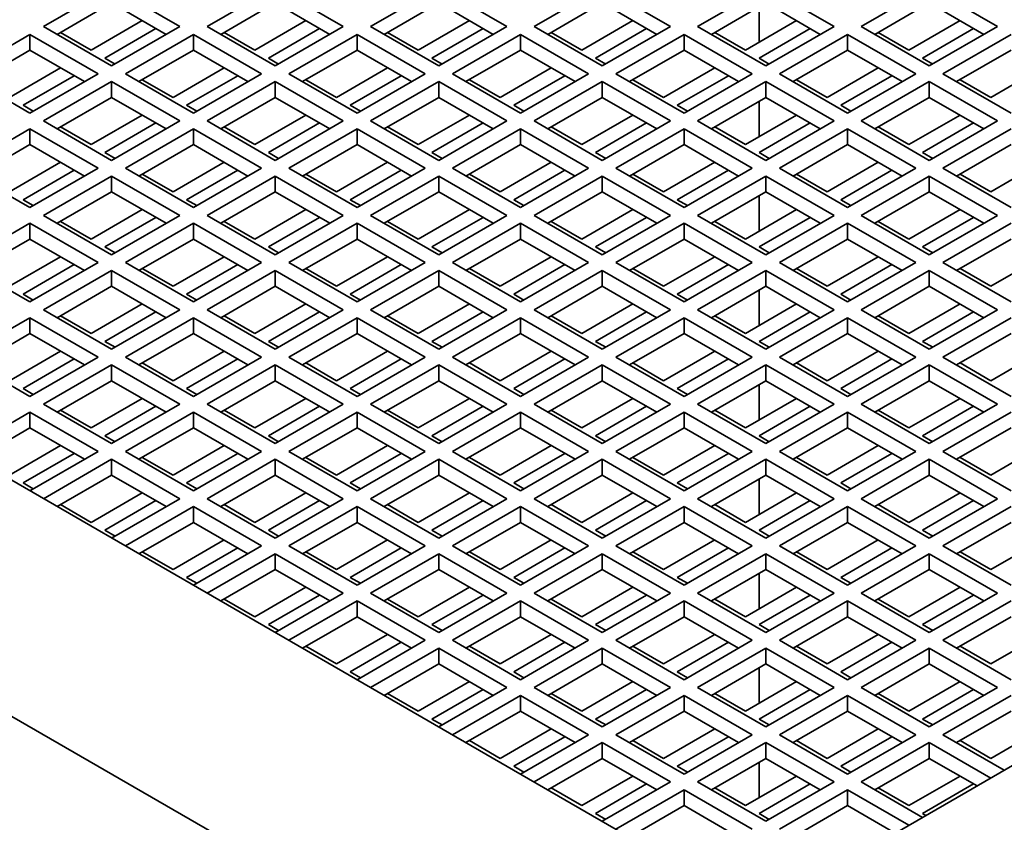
# Model space of a CAD drawing. Header units: millimetres. Extents: x 0 to 5940, y 0 to 4200.
# Tile 39 of 48: x 3062 to 3164, y 3014 to 3097. Entities that reach past the tile are written whole.
import ezdxf

# ---------------------------------------------------------------- set-up
doc = ezdxf.new("R2010")
doc.units = ezdxf.units.MM
doc.header["$LTSCALE"] = 10
doc.layers.add('Spigoli visibili(ISO)', color=7, linetype='Continuous', lineweight=35)

msp = doc.modelspace()

# ---------------------------------------------------------------- linework, layer by layer
at = {"layer": 'Spigoli visibili(ISO)'}
for p, q in [((3138.81, 2980.08), (2877.88, 3130.73)), ((3138.81, 3004.58), (2920.31, 3130.73)), ((3357.3, 3130.73), (3138.81, 3004.58)), ((3064.56, 3096.43), (3071.63, 3100.52)), ((3071.63, 3100.52), (3078.7, 3096.43)), ((3081.53, 3096.43), (3088.6, 3100.52)), ((3088.6, 3100.52), (3095.67, 3096.43)), ((3098.5, 3096.43), (3105.57, 3100.52)), ((3105.57, 3100.52), (3112.64, 3096.43)), ((3115.47, 3096.43), (3122.54, 3100.52)), ((3122.54, 3100.52), (3129.61, 3096.43)), ((3132.44, 3096.43), (3139.51, 3100.52)), ((3139.51, 3100.52), (3146.59, 3096.43)), ((3149.41, 3096.43), (3156.48, 3100.52)), ((3156.48, 3100.52), (3163.56, 3096.43)), ((3071.63, 3098.88), (3065.98, 3095.62)), ((3077.29, 3095.62), (3071.63, 3098.88)), ((3088.6, 3098.88), (3082.95, 3095.62)), ((3094.26, 3095.62), (3088.6, 3098.88)), ((3105.57, 3098.88), (3099.92, 3095.62)), ((3111.23, 3095.62), (3105.57, 3098.88)), ((3122.54, 3098.88), (3116.89, 3095.62)), ((3128.2, 3095.62), (3122.54, 3098.88)), ((3139.51, 3098.88), (3133.86, 3095.62)), ((3138.81, 3098.47), (3138.81, 3094.8)), ((3145.17, 3095.62), (3139.51, 3098.88)), ((3156.48, 3098.88), (3150.83, 3095.62)), ((3162.14, 3095.62), (3156.48, 3098.88)), ((3074.81, 3097.05), (3069.51, 3093.98)), ((3091.78, 3097.05), (3086.48, 3093.98)), ((3108.75, 3097.05), (3103.45, 3093.98)), ((3125.73, 3097.05), (3120.42, 3093.98)), ((3142.7, 3097.05), (3137.39, 3093.98)), ((3159.67, 3097.05), (3154.36, 3093.98)), ((3071.63, 3092.35), (3064.56, 3096.43)), ((3070.92, 3093.17), (3076.23, 3096.23)), ((3078.7, 3096.43), (3071.63, 3092.35)), ((3088.6, 3092.35), (3081.53, 3096.43)), ((3087.9, 3093.17), (3093.2, 3096.23)), ((3095.67, 3096.43), (3088.6, 3092.35)), ((3105.57, 3092.35), (3098.5, 3096.43)), ((3104.87, 3093.17), (3110.17, 3096.23)), ((3112.64, 3096.43), (3105.57, 3092.35)), ((3122.54, 3092.35), (3115.47, 3096.43)), ((3121.84, 3093.17), (3127.14, 3096.23)), ((3129.61, 3096.43), (3122.54, 3092.35)), ((3139.51, 3092.35), (3132.44, 3096.43)), ((3138.81, 3093.17), (3144.11, 3096.23)), ((3146.59, 3096.43), (3139.51, 3092.35)), ((3156.48, 3092.35), (3149.41, 3096.43)), ((3155.78, 3093.17), (3161.08, 3096.23)), ((3163.56, 3096.43), (3156.48, 3092.35)), ((3056.08, 3091.53), (3063.15, 3095.62)), ((3063.15, 3093.98), (3063.15, 3095.62)), ((3063.15, 3095.62), (3070.22, 3091.53)), ((3069.51, 3093.98), (3066.33, 3095.82)), ((3073.05, 3091.53), (3080.12, 3095.62)), ((3080.12, 3093.98), (3080.12, 3095.62)), ((3080.12, 3095.62), (3087.19, 3091.53)), ((3086.48, 3093.98), (3083.3, 3095.82)), ((3090.02, 3091.53), (3097.09, 3095.62)), ((3097.09, 3093.98), (3097.09, 3095.62)), ((3097.09, 3095.62), (3104.16, 3091.53)), ((3103.45, 3093.98), (3100.27, 3095.82)), ((3106.99, 3091.53), (3114.06, 3095.62)), ((3114.06, 3093.98), (3114.06, 3095.62)), ((3114.06, 3095.62), (3121.13, 3091.53)), ((3120.42, 3093.98), (3117.24, 3095.82)), ((3123.96, 3091.53), (3131.03, 3095.62)), ((3131.03, 3093.98), (3131.03, 3095.62)), ((3131.03, 3095.62), (3138.1, 3091.53)), ((3137.39, 3093.98), (3134.21, 3095.82)), ((3140.93, 3091.53), (3148, 3095.62)), ((3148, 3093.98), (3148, 3095.62)), ((3148, 3095.62), (3155.07, 3091.53)), ((3154.36, 3093.98), (3151.18, 3095.82)), ((3157.9, 3091.53), (3164.97, 3095.62)), ((3063.15, 3093.98), (3057.49, 3090.72)), ((3068.8, 3090.72), (3063.15, 3093.98)), ((3080.12, 3093.98), (3074.46, 3090.72)), ((3085.77, 3090.72), (3080.12, 3093.98)), ((3097.09, 3093.98), (3091.43, 3090.72)), ((3102.74, 3090.72), (3097.09, 3093.98)), ((3114.06, 3093.98), (3108.4, 3090.72)), ((3119.72, 3090.72), (3114.06, 3093.98)), ((3131.03, 3093.98), (3125.37, 3090.72)), ((3136.69, 3090.72), (3131.03, 3093.98)), ((3148, 3093.98), (3142.34, 3090.72)), ((3153.66, 3090.72), (3148, 3093.98)), ((3164.97, 3093.98), (3159.31, 3090.72)), ((3071.99, 3092.55), (3070.92, 3093.17)), ((3088.96, 3092.55), (3087.9, 3093.17)), ((3105.93, 3092.55), (3104.87, 3093.17)), ((3122.9, 3092.55), (3121.84, 3093.17)), ((3139.87, 3092.55), (3138.81, 3093.17)), ((3156.84, 3092.55), (3155.78, 3093.17)), ((3066.33, 3092.15), (3061.03, 3089.08)), ((3083.3, 3092.15), (3078, 3089.08)), ((3100.27, 3092.15), (3094.97, 3089.08)), ((3117.24, 3092.15), (3111.94, 3089.08)), ((3134.21, 3092.15), (3128.91, 3089.08)), ((3151.18, 3092.15), (3145.88, 3089.08)), ((3168.15, 3092.15), (3162.85, 3089.08)), ((3063.15, 3087.45), (3056.08, 3091.53)), ((3062.44, 3088.27), (3067.74, 3091.33)), ((3070.22, 3091.53), (3063.15, 3087.45)), ((3080.12, 3087.45), (3073.05, 3091.53)), ((3078, 3089.08), (3074.81, 3090.92)), ((3079.41, 3088.27), (3084.71, 3091.33)), ((3087.19, 3091.53), (3080.12, 3087.45)), ((3097.09, 3087.45), (3090.02, 3091.53)), ((3094.97, 3089.08), (3091.78, 3090.92)), ((3096.38, 3088.27), (3101.68, 3091.33)), ((3104.16, 3091.53), (3097.09, 3087.45)), ((3114.06, 3087.45), (3106.99, 3091.53)), ((3111.94, 3089.08), (3108.75, 3090.92)), ((3113.35, 3088.27), (3118.65, 3091.33)), ((3121.13, 3091.53), (3114.06, 3087.45)), ((3131.03, 3087.45), (3123.96, 3091.53)), ((3128.91, 3089.08), (3125.73, 3090.92)), ((3130.32, 3088.27), (3135.63, 3091.33)), ((3138.1, 3091.53), (3131.03, 3087.45)), ((3148, 3087.45), (3140.93, 3091.53)), ((3145.88, 3089.08), (3142.7, 3090.92)), ((3147.29, 3088.27), (3152.6, 3091.33)), ((3155.07, 3091.53), (3148, 3087.45)), ((3164.97, 3087.45), (3157.9, 3091.53)), ((3162.85, 3089.08), (3159.67, 3090.92)), ((3064.56, 3086.64), (3071.63, 3090.72)), ((3071.63, 3089.08), (3071.63, 3090.72)), ((3071.63, 3090.72), (3078.7, 3086.64)), ((3081.53, 3086.64), (3088.6, 3090.72)), ((3088.6, 3089.08), (3088.6, 3090.72)), ((3088.6, 3090.72), (3095.67, 3086.64)), ((3098.5, 3086.64), (3105.57, 3090.72)), ((3105.57, 3089.08), (3105.57, 3090.72)), ((3105.57, 3090.72), (3112.64, 3086.64)), ((3115.47, 3086.64), (3122.54, 3090.72)), ((3122.54, 3089.08), (3122.54, 3090.72)), ((3122.54, 3090.72), (3129.61, 3086.64)), ((3132.44, 3086.64), (3139.51, 3090.72)), ((3139.51, 3089.08), (3139.51, 3090.72)), ((3139.51, 3090.72), (3146.59, 3086.64)), ((3149.41, 3086.64), (3156.48, 3090.72)), ((3156.48, 3089.08), (3156.48, 3090.72)), ((3156.48, 3090.72), (3163.56, 3086.64)), ((3071.63, 3089.08), (3065.98, 3085.82)), ((3077.29, 3085.82), (3071.63, 3089.08)), ((3088.6, 3089.08), (3082.95, 3085.82)), ((3094.26, 3085.82), (3088.6, 3089.08)), ((3105.57, 3089.08), (3099.92, 3085.82)), ((3111.23, 3085.82), (3105.57, 3089.08)), ((3122.54, 3089.08), (3116.89, 3085.82)), ((3128.2, 3085.82), (3122.54, 3089.08)), ((3139.51, 3089.08), (3133.86, 3085.82)), ((3145.17, 3085.82), (3139.51, 3089.08)), ((3156.48, 3089.08), (3150.83, 3085.82)), ((3162.14, 3085.82), (3156.48, 3089.08)), ((3063.5, 3087.66), (3062.44, 3088.27)), ((3080.47, 3087.66), (3079.41, 3088.27)), ((3097.44, 3087.66), (3096.38, 3088.27)), ((3114.41, 3087.66), (3113.35, 3088.27)), ((3131.38, 3087.66), (3130.32, 3088.27)), ((3138.81, 3088.68), (3138.81, 3085)), ((3148.35, 3087.66), (3147.29, 3088.27)), ((3074.81, 3087.25), (3069.51, 3084.19)), ((3091.78, 3087.25), (3086.48, 3084.19)), ((3108.75, 3087.25), (3103.45, 3084.19)), ((3125.73, 3087.25), (3120.42, 3084.19)), ((3142.7, 3087.25), (3137.39, 3084.19)), ((3159.67, 3087.25), (3154.36, 3084.19)), ((3056.08, 3081.74), (3063.15, 3085.82)), ((3063.15, 3084.19), (3063.15, 3085.82)), ((3063.15, 3085.82), (3070.22, 3081.74)), ((3071.63, 3082.55), (3064.56, 3086.64)), ((3069.51, 3084.19), (3066.33, 3086.02)), ((3070.92, 3083.37), (3076.23, 3086.43)), ((3078.7, 3086.64), (3071.63, 3082.55)), ((3073.05, 3081.74), (3080.12, 3085.82)), ((3080.12, 3084.19), (3080.12, 3085.82)), ((3080.12, 3085.82), (3087.19, 3081.74)), ((3088.6, 3082.55), (3081.53, 3086.64)), ((3086.48, 3084.19), (3083.3, 3086.02)), ((3087.9, 3083.37), (3093.2, 3086.43)), ((3095.67, 3086.64), (3088.6, 3082.55)), ((3090.02, 3081.74), (3097.09, 3085.82)), ((3097.09, 3084.19), (3097.09, 3085.82)), ((3097.09, 3085.82), (3104.16, 3081.74)), ((3105.57, 3082.55), (3098.5, 3086.64)), ((3103.45, 3084.19), (3100.27, 3086.02)), ((3104.87, 3083.37), (3110.17, 3086.43)), ((3112.64, 3086.64), (3105.57, 3082.55)), ((3106.99, 3081.74), (3114.06, 3085.82)), ((3114.06, 3084.19), (3114.06, 3085.82)), ((3114.06, 3085.82), (3121.13, 3081.74)), ((3122.54, 3082.55), (3115.47, 3086.64)), ((3120.42, 3084.19), (3117.24, 3086.02)), ((3121.84, 3083.37), (3127.14, 3086.43)), ((3129.61, 3086.64), (3122.54, 3082.55)), ((3123.96, 3081.74), (3131.03, 3085.82)), ((3131.03, 3084.19), (3131.03, 3085.82)), ((3131.03, 3085.82), (3138.1, 3081.74)), ((3139.51, 3082.55), (3132.44, 3086.64)), ((3137.39, 3084.19), (3134.21, 3086.02)), ((3138.81, 3083.37), (3144.11, 3086.43)), ((3146.59, 3086.64), (3139.51, 3082.55)), ((3140.93, 3081.74), (3148, 3085.82)), ((3148, 3084.19), (3148, 3085.82)), ((3148, 3085.82), (3155.07, 3081.74)), ((3156.48, 3082.55), (3149.41, 3086.64)), ((3154.36, 3084.19), (3151.18, 3086.02)), ((3155.78, 3083.37), (3161.08, 3086.43)), ((3163.56, 3086.64), (3156.48, 3082.55)), ((3157.9, 3081.74), (3164.97, 3085.82)), ((3063.15, 3084.19), (3057.49, 3080.92)), ((3068.8, 3080.92), (3063.15, 3084.19)), ((3080.12, 3084.19), (3074.46, 3080.92)), ((3085.77, 3080.92), (3080.12, 3084.19)), ((3097.09, 3084.19), (3091.43, 3080.92)), ((3102.74, 3080.92), (3097.09, 3084.19)), ((3114.06, 3084.19), (3108.4, 3080.92)), ((3119.72, 3080.92), (3114.06, 3084.19)), ((3131.03, 3084.19), (3125.37, 3080.92)), ((3136.69, 3080.92), (3131.03, 3084.19)), ((3148, 3084.19), (3142.34, 3080.92)), ((3153.66, 3080.92), (3148, 3084.19)), ((3164.97, 3084.19), (3159.31, 3080.92)), ((3071.99, 3082.76), (3070.92, 3083.37)), ((3088.96, 3082.76), (3087.9, 3083.37)), ((3105.93, 3082.76), (3104.87, 3083.37)), ((3122.9, 3082.76), (3121.84, 3083.37)), ((3139.87, 3082.76), (3138.81, 3083.37)), ((3156.84, 3082.76), (3155.78, 3083.37)), ((3063.15, 3077.65), (3056.08, 3081.74)), ((3066.33, 3082.35), (3061.03, 3079.29)), ((3070.22, 3081.74), (3063.15, 3077.65)), ((3080.12, 3077.65), (3073.05, 3081.74)), ((3083.3, 3082.35), (3078, 3079.29)), ((3087.19, 3081.74), (3080.12, 3077.65)), ((3097.09, 3077.65), (3090.02, 3081.74)), ((3100.27, 3082.35), (3094.97, 3079.29)), ((3104.16, 3081.74), (3097.09, 3077.65)), ((3114.06, 3077.65), (3106.99, 3081.74)), ((3117.24, 3082.35), (3111.94, 3079.29)), ((3121.13, 3081.74), (3114.06, 3077.65)), ((3131.03, 3077.65), (3123.96, 3081.74)), ((3134.21, 3082.35), (3128.91, 3079.29)), ((3138.1, 3081.74), (3131.03, 3077.65)), ((3148, 3077.65), (3140.93, 3081.74)), ((3151.18, 3082.35), (3145.88, 3079.29)), ((3155.07, 3081.74), (3148, 3077.65)), ((3164.97, 3077.65), (3157.9, 3081.74)), ((3168.15, 3082.35), (3162.85, 3079.29)), ((3062.44, 3078.47), (3067.74, 3081.53)), ((3064.56, 3076.84), (3071.63, 3080.92)), ((3071.63, 3079.29), (3071.63, 3080.92)), ((3071.63, 3080.92), (3078.7, 3076.84)), ((3078, 3079.29), (3074.81, 3081.12)), ((3079.41, 3078.47), (3084.71, 3081.53)), ((3081.53, 3076.84), (3088.6, 3080.92)), ((3088.6, 3079.29), (3088.6, 3080.92)), ((3088.6, 3080.92), (3095.67, 3076.84)), ((3094.97, 3079.29), (3091.78, 3081.12)), ((3096.38, 3078.47), (3101.68, 3081.53)), ((3098.5, 3076.84), (3105.57, 3080.92)), ((3105.57, 3079.29), (3105.57, 3080.92)), ((3105.57, 3080.92), (3112.64, 3076.84)), ((3111.94, 3079.29), (3108.75, 3081.12)), ((3113.35, 3078.47), (3118.65, 3081.53)), ((3115.47, 3076.84), (3122.54, 3080.92)), ((3122.54, 3079.29), (3122.54, 3080.92)), ((3122.54, 3080.92), (3129.61, 3076.84)), ((3128.91, 3079.29), (3125.73, 3081.12)), ((3130.32, 3078.47), (3135.63, 3081.53)), ((3132.44, 3076.84), (3139.51, 3080.92)), ((3139.51, 3079.29), (3139.51, 3080.92)), ((3139.51, 3080.92), (3146.59, 3076.84)), ((3145.88, 3079.29), (3142.7, 3081.12)), ((3147.29, 3078.47), (3152.6, 3081.53)), ((3149.41, 3076.84), (3156.48, 3080.92)), ((3156.48, 3079.29), (3156.48, 3080.92)), ((3156.48, 3080.92), (3163.56, 3076.84)), ((3162.85, 3079.29), (3159.67, 3081.12)), ((3071.63, 3079.29), (3065.98, 3076.02)), ((3077.29, 3076.02), (3071.63, 3079.29)), ((3088.6, 3079.29), (3082.95, 3076.02)), ((3094.26, 3076.02), (3088.6, 3079.29)), ((3105.57, 3079.29), (3099.92, 3076.02)), ((3111.23, 3076.02), (3105.57, 3079.29)), ((3122.54, 3079.29), (3116.89, 3076.02)), ((3128.2, 3076.02), (3122.54, 3079.29)), ((3139.51, 3079.29), (3133.86, 3076.02)), ((3138.81, 3078.88), (3138.81, 3075.2)), ((3145.17, 3076.02), (3139.51, 3079.29)), ((3156.48, 3079.29), (3150.83, 3076.02)), ((3162.14, 3076.02), (3156.48, 3079.29)), ((3063.5, 3077.86), (3062.44, 3078.47)), ((3080.47, 3077.86), (3079.41, 3078.47)), ((3097.44, 3077.86), (3096.38, 3078.47)), ((3114.41, 3077.86), (3113.35, 3078.47)), ((3131.38, 3077.86), (3130.32, 3078.47)), ((3148.35, 3077.86), (3147.29, 3078.47)), ((3071.63, 3072.75), (3064.56, 3076.84)), ((3074.81, 3077.45), (3069.51, 3074.39)), ((3070.92, 3073.57), (3076.23, 3076.63)), ((3078.7, 3076.84), (3071.63, 3072.75)), ((3088.6, 3072.75), (3081.53, 3076.84)), ((3091.78, 3077.45), (3086.48, 3074.39)), ((3087.9, 3073.57), (3093.2, 3076.63)), ((3095.67, 3076.84), (3088.6, 3072.75)), ((3105.57, 3072.75), (3098.5, 3076.84)), ((3108.75, 3077.45), (3103.45, 3074.39)), ((3104.87, 3073.57), (3110.17, 3076.63)), ((3112.64, 3076.84), (3105.57, 3072.75)), ((3122.54, 3072.75), (3115.47, 3076.84)), ((3125.73, 3077.45), (3120.42, 3074.39)), ((3121.84, 3073.57), (3127.14, 3076.63)), ((3129.61, 3076.84), (3122.54, 3072.75)), ((3139.51, 3072.75), (3132.44, 3076.84)), ((3142.7, 3077.45), (3137.39, 3074.39)), ((3138.81, 3073.57), (3144.11, 3076.63)), ((3146.59, 3076.84), (3139.51, 3072.75)), ((3156.48, 3072.75), (3149.41, 3076.84)), ((3159.67, 3077.45), (3154.36, 3074.39)), ((3155.78, 3073.57), (3161.08, 3076.63)), ((3163.56, 3076.84), (3156.48, 3072.75)), ((3056.08, 3071.94), (3063.15, 3076.02)), ((3063.15, 3074.39), (3063.15, 3076.02)), ((3063.15, 3076.02), (3070.22, 3071.94)), ((3069.51, 3074.39), (3066.33, 3076.22)), ((3073.05, 3071.94), (3080.12, 3076.02)), ((3080.12, 3074.39), (3080.12, 3076.02)), ((3080.12, 3076.02), (3087.19, 3071.94)), ((3086.48, 3074.39), (3083.3, 3076.22)), ((3090.02, 3071.94), (3097.09, 3076.02)), ((3097.09, 3074.39), (3097.09, 3076.02)), ((3097.09, 3076.02), (3104.16, 3071.94)), ((3103.45, 3074.39), (3100.27, 3076.22)), ((3106.99, 3071.94), (3114.06, 3076.02)), ((3114.06, 3074.39), (3114.06, 3076.02)), ((3114.06, 3076.02), (3121.13, 3071.94)), ((3120.42, 3074.39), (3117.24, 3076.22)), ((3123.96, 3071.94), (3131.03, 3076.02)), ((3131.03, 3074.39), (3131.03, 3076.02)), ((3131.03, 3076.02), (3138.1, 3071.94)), ((3137.39, 3074.39), (3134.21, 3076.22)), ((3140.93, 3071.94), (3148, 3076.02)), ((3148, 3074.39), (3148, 3076.02)), ((3148, 3076.02), (3155.07, 3071.94)), ((3154.36, 3074.39), (3151.18, 3076.22)), ((3157.9, 3071.94), (3164.97, 3076.02)), ((3063.15, 3074.39), (3057.49, 3071.12)), ((3068.8, 3071.12), (3063.15, 3074.39)), ((3071.99, 3072.96), (3070.92, 3073.57)), ((3080.12, 3074.39), (3074.46, 3071.12)), ((3085.77, 3071.12), (3080.12, 3074.39)), ((3088.96, 3072.96), (3087.9, 3073.57)), ((3097.09, 3074.39), (3091.43, 3071.12)), ((3102.74, 3071.12), (3097.09, 3074.39)), ((3105.93, 3072.96), (3104.87, 3073.57)), ((3114.06, 3074.39), (3108.4, 3071.12)), ((3119.72, 3071.12), (3114.06, 3074.39)), ((3122.9, 3072.96), (3121.84, 3073.57)), ((3131.03, 3074.39), (3125.37, 3071.12)), ((3136.69, 3071.12), (3131.03, 3074.39)), ((3139.87, 3072.96), (3138.81, 3073.57)), ((3148, 3074.39), (3142.34, 3071.12)), ((3153.66, 3071.12), (3148, 3074.39)), ((3156.84, 3072.96), (3155.78, 3073.57)), ((3164.97, 3074.39), (3159.31, 3071.12)), ((3066.33, 3072.55), (3061.03, 3069.49)), ((3083.3, 3072.55), (3078, 3069.49)), ((3100.27, 3072.55), (3094.97, 3069.49)), ((3117.24, 3072.55), (3111.94, 3069.49)), ((3134.21, 3072.55), (3128.91, 3069.49)), ((3151.18, 3072.55), (3145.88, 3069.49)), ((3168.15, 3072.55), (3162.85, 3069.49)), ((3063.15, 3067.86), (3056.08, 3071.94)), ((3062.44, 3068.67), (3067.74, 3071.73)), ((3070.22, 3071.94), (3063.15, 3067.86)), ((3080.12, 3067.86), (3073.05, 3071.94)), ((3079.41, 3068.67), (3084.71, 3071.73)), ((3087.19, 3071.94), (3080.12, 3067.86)), ((3097.09, 3067.86), (3090.02, 3071.94)), ((3096.38, 3068.67), (3101.68, 3071.73)), ((3104.16, 3071.94), (3097.09, 3067.86)), ((3114.06, 3067.86), (3106.99, 3071.94)), ((3113.35, 3068.67), (3118.65, 3071.73)), ((3121.13, 3071.94), (3114.06, 3067.86)), ((3131.03, 3067.86), (3123.96, 3071.94)), ((3130.32, 3068.67), (3135.63, 3071.73)), ((3138.1, 3071.94), (3131.03, 3067.86)), ((3148, 3067.86), (3140.93, 3071.94)), ((3147.29, 3068.67), (3152.6, 3071.73)), ((3155.07, 3071.94), (3148, 3067.86)), ((3164.97, 3067.86), (3157.9, 3071.94)), ((3064.56, 3067.04), (3071.63, 3071.12)), ((3071.63, 3069.49), (3071.63, 3071.12)), ((3071.63, 3071.12), (3078.7, 3067.04)), ((3078, 3069.49), (3074.81, 3071.33)), ((3081.53, 3067.04), (3088.6, 3071.12)), ((3088.6, 3069.49), (3088.6, 3071.12)), ((3088.6, 3071.12), (3095.67, 3067.04)), ((3094.97, 3069.49), (3091.78, 3071.33)), ((3098.5, 3067.04), (3105.57, 3071.12)), ((3105.57, 3069.49), (3105.57, 3071.12)), ((3105.57, 3071.12), (3112.64, 3067.04)), ((3111.94, 3069.49), (3108.75, 3071.33)), ((3115.47, 3067.04), (3122.54, 3071.12)), ((3122.54, 3069.49), (3122.54, 3071.12)), ((3122.54, 3071.12), (3129.61, 3067.04)), ((3128.91, 3069.49), (3125.73, 3071.33)), ((3132.44, 3067.04), (3139.51, 3071.12)), ((3139.51, 3069.49), (3139.51, 3071.12)), ((3139.51, 3071.12), (3146.59, 3067.04)), ((3145.88, 3069.49), (3142.7, 3071.33)), ((3149.41, 3067.04), (3156.48, 3071.12)), ((3156.48, 3069.49), (3156.48, 3071.12)), ((3156.48, 3071.12), (3163.56, 3067.04)), ((3162.85, 3069.49), (3159.67, 3071.33)), ((3071.63, 3069.49), (3065.98, 3066.22)), ((3077.29, 3066.22), (3071.63, 3069.49)), ((3088.6, 3069.49), (3082.95, 3066.22)), ((3094.26, 3066.22), (3088.6, 3069.49)), ((3105.57, 3069.49), (3099.92, 3066.22)), ((3111.23, 3066.22), (3105.57, 3069.49)), ((3122.54, 3069.49), (3116.89, 3066.22)), ((3128.2, 3066.22), (3122.54, 3069.49)), ((3139.51, 3069.49), (3133.86, 3066.22)), ((3145.17, 3066.22), (3139.51, 3069.49)), ((3156.48, 3069.49), (3150.83, 3066.22)), ((3162.14, 3066.22), (3156.48, 3069.49)), ((3063.5, 3068.06), (3062.44, 3068.67)), ((3080.47, 3068.06), (3079.41, 3068.67)), ((3097.44, 3068.06), (3096.38, 3068.67)), ((3114.41, 3068.06), (3113.35, 3068.67)), ((3131.38, 3068.06), (3130.32, 3068.67)), ((3138.81, 3069.08), (3138.81, 3065.41)), ((3148.35, 3068.06), (3147.29, 3068.67)), ((3074.81, 3067.65), (3069.51, 3064.59)), ((3091.78, 3067.65), (3086.48, 3064.59)), ((3108.75, 3067.65), (3103.45, 3064.59)), ((3125.73, 3067.65), (3120.42, 3064.59)), ((3142.7, 3067.65), (3137.39, 3064.59)), ((3159.67, 3067.65), (3154.36, 3064.59)), ((3071.63, 3062.96), (3064.56, 3067.04)), ((3069.51, 3064.59), (3066.33, 3066.43)), ((3070.92, 3063.77), (3076.23, 3066.84)), ((3078.7, 3067.04), (3071.63, 3062.96)), ((3088.6, 3062.96), (3081.53, 3067.04)), ((3086.48, 3064.59), (3083.3, 3066.43)), ((3087.9, 3063.77), (3093.2, 3066.84)), ((3095.67, 3067.04), (3088.6, 3062.96)), ((3105.57, 3062.96), (3098.5, 3067.04)), ((3103.45, 3064.59), (3100.27, 3066.43)), ((3104.87, 3063.77), (3110.17, 3066.84)), ((3112.64, 3067.04), (3105.57, 3062.96)), ((3122.54, 3062.96), (3115.47, 3067.04)), ((3120.42, 3064.59), (3117.24, 3066.43)), ((3121.84, 3063.77), (3127.14, 3066.84)), ((3129.61, 3067.04), (3122.54, 3062.96)), ((3139.51, 3062.96), (3132.44, 3067.04)), ((3137.39, 3064.59), (3134.21, 3066.43)), ((3138.81, 3063.77), (3144.11, 3066.84)), ((3146.59, 3067.04), (3139.51, 3062.96)), ((3156.48, 3062.96), (3149.41, 3067.04)), ((3154.36, 3064.59), (3151.18, 3066.43)), ((3155.78, 3063.77), (3161.08, 3066.84)), ((3163.56, 3067.04), (3156.48, 3062.96)), ((3056.08, 3062.14), (3063.15, 3066.22)), ((3063.15, 3064.59), (3063.15, 3066.22)), ((3063.15, 3066.22), (3070.22, 3062.14)), ((3073.05, 3062.14), (3080.12, 3066.22)), ((3080.12, 3064.59), (3080.12, 3066.22)), ((3080.12, 3066.22), (3087.19, 3062.14)), ((3090.02, 3062.14), (3097.09, 3066.22)), ((3097.09, 3064.59), (3097.09, 3066.22)), ((3097.09, 3066.22), (3104.16, 3062.14)), ((3106.99, 3062.14), (3114.06, 3066.22)), ((3114.06, 3064.59), (3114.06, 3066.22)), ((3114.06, 3066.22), (3121.13, 3062.14)), ((3123.96, 3062.14), (3131.03, 3066.22)), ((3131.03, 3064.59), (3131.03, 3066.22)), ((3131.03, 3066.22), (3138.1, 3062.14)), ((3140.93, 3062.14), (3148, 3066.22)), ((3148, 3064.59), (3148, 3066.22)), ((3148, 3066.22), (3155.07, 3062.14)), ((3157.9, 3062.14), (3164.97, 3066.22)), ((3063.15, 3064.59), (3057.49, 3061.32)), ((3068.8, 3061.32), (3063.15, 3064.59)), ((3080.12, 3064.59), (3074.46, 3061.32)), ((3085.77, 3061.32), (3080.12, 3064.59)), ((3097.09, 3064.59), (3091.43, 3061.32)), ((3102.74, 3061.32), (3097.09, 3064.59)), ((3114.06, 3064.59), (3108.4, 3061.32)), ((3119.72, 3061.32), (3114.06, 3064.59)), ((3131.03, 3064.59), (3125.37, 3061.32)), ((3136.69, 3061.32), (3131.03, 3064.59)), ((3148, 3064.59), (3142.34, 3061.32)), ((3153.66, 3061.32), (3148, 3064.59)), ((3164.97, 3064.59), (3159.31, 3061.32)), ((3071.99, 3063.16), (3070.92, 3063.77)), ((3088.96, 3063.16), (3087.9, 3063.77)), ((3105.93, 3063.16), (3104.87, 3063.77)), ((3122.9, 3063.16), (3121.84, 3063.77)), ((3139.87, 3063.16), (3138.81, 3063.77)), ((3156.84, 3063.16), (3155.78, 3063.77)), ((3066.33, 3062.75), (3061.03, 3059.69)), ((3083.3, 3062.75), (3078, 3059.69)), ((3100.27, 3062.75), (3094.97, 3059.69)), ((3117.24, 3062.75), (3111.94, 3059.69)), ((3134.21, 3062.75), (3128.91, 3059.69)), ((3151.18, 3062.75), (3145.88, 3059.69)), ((3168.15, 3062.75), (3162.85, 3059.69)), ((3063.15, 3058.06), (3056.08, 3062.14)), ((3062.44, 3058.87), (3067.74, 3061.94)), ((3070.22, 3062.14), (3063.15, 3058.06)), ((3064.56, 3057.24), (3071.63, 3061.32)), ((3071.63, 3059.69), (3071.63, 3061.32)), ((3071.63, 3061.32), (3078.7, 3057.24)), ((3080.12, 3058.06), (3073.05, 3062.14)), ((3078, 3059.69), (3074.81, 3061.53)), ((3079.41, 3058.87), (3084.71, 3061.94)), ((3087.19, 3062.14), (3080.12, 3058.06)), ((3081.53, 3057.24), (3088.6, 3061.32)), ((3088.6, 3059.69), (3088.6, 3061.32)), ((3088.6, 3061.32), (3095.67, 3057.24)), ((3097.09, 3058.06), (3090.02, 3062.14)), ((3094.97, 3059.69), (3091.78, 3061.53)), ((3096.38, 3058.87), (3101.68, 3061.94)), ((3104.16, 3062.14), (3097.09, 3058.06)), ((3098.5, 3057.24), (3105.57, 3061.32)), ((3105.57, 3059.69), (3105.57, 3061.32)), ((3105.57, 3061.32), (3112.64, 3057.24)), ((3114.06, 3058.06), (3106.99, 3062.14)), ((3111.94, 3059.69), (3108.75, 3061.53)), ((3113.35, 3058.87), (3118.65, 3061.94)), ((3121.13, 3062.14), (3114.06, 3058.06)), ((3115.47, 3057.24), (3122.54, 3061.32)), ((3122.54, 3059.69), (3122.54, 3061.32)), ((3122.54, 3061.32), (3129.61, 3057.24)), ((3131.03, 3058.06), (3123.96, 3062.14)), ((3128.91, 3059.69), (3125.73, 3061.53)), ((3130.32, 3058.87), (3135.63, 3061.94)), ((3138.1, 3062.14), (3131.03, 3058.06)), ((3132.44, 3057.24), (3139.51, 3061.32)), ((3139.51, 3059.69), (3139.51, 3061.32)), ((3139.51, 3061.32), (3146.59, 3057.24)), ((3148, 3058.06), (3140.93, 3062.14)), ((3145.88, 3059.69), (3142.7, 3061.53)), ((3147.29, 3058.87), (3152.6, 3061.94)), ((3155.07, 3062.14), (3148, 3058.06)), ((3149.41, 3057.24), (3156.48, 3061.32)), ((3156.48, 3059.69), (3156.48, 3061.32)), ((3156.48, 3061.32), (3163.56, 3057.24)), ((3164.97, 3058.06), (3157.9, 3062.14)), ((3162.85, 3059.69), (3159.67, 3061.53)), ((3071.63, 3059.69), (3065.98, 3056.42)), ((3077.29, 3056.42), (3071.63, 3059.69)), ((3088.6, 3059.69), (3082.95, 3056.42)), ((3094.26, 3056.42), (3088.6, 3059.69)), ((3105.57, 3059.69), (3099.92, 3056.42)), ((3111.23, 3056.42), (3105.57, 3059.69)), ((3122.54, 3059.69), (3116.89, 3056.42)), ((3128.2, 3056.42), (3122.54, 3059.69)), ((3139.51, 3059.69), (3133.86, 3056.42)), ((3138.81, 3059.28), (3138.81, 3055.61)), ((3145.17, 3056.42), (3139.51, 3059.69)), ((3156.48, 3059.69), (3150.83, 3056.42)), ((3162.14, 3056.42), (3156.48, 3059.69)), ((3063.5, 3058.26), (3062.44, 3058.87)), ((3080.47, 3058.26), (3079.41, 3058.87)), ((3097.44, 3058.26), (3096.38, 3058.87)), ((3114.41, 3058.26), (3113.35, 3058.87)), ((3131.38, 3058.26), (3130.32, 3058.87)), ((3148.35, 3058.26), (3147.29, 3058.87)), ((3071.63, 3053.16), (3064.56, 3057.24)), ((3074.81, 3057.85), (3069.51, 3054.79)), ((3078.7, 3057.24), (3071.63, 3053.16)), ((3088.6, 3053.16), (3081.53, 3057.24)), ((3091.78, 3057.85), (3086.48, 3054.79)), ((3095.67, 3057.24), (3088.6, 3053.16)), ((3105.57, 3053.16), (3098.5, 3057.24)), ((3108.75, 3057.85), (3103.45, 3054.79)), ((3112.64, 3057.24), (3105.57, 3053.16)), ((3122.54, 3053.16), (3115.47, 3057.24)), ((3125.73, 3057.85), (3120.42, 3054.79)), ((3129.61, 3057.24), (3122.54, 3053.16)), ((3139.51, 3053.16), (3132.44, 3057.24)), ((3142.7, 3057.85), (3137.39, 3054.79)), ((3146.59, 3057.24), (3139.51, 3053.16)), ((3156.48, 3053.16), (3149.41, 3057.24)), ((3159.67, 3057.85), (3154.36, 3054.79)), ((3163.56, 3057.24), (3156.48, 3053.16)), ((3056.08, 3052.34), (3063.15, 3056.42)), ((3063.15, 3054.79), (3063.15, 3056.42)), ((3063.15, 3056.42), (3070.22, 3052.34)), ((3069.51, 3054.79), (3066.33, 3056.63)), ((3070.92, 3053.98), (3076.23, 3057.04)), ((3073.05, 3052.34), (3080.12, 3056.42)), ((3080.12, 3054.79), (3080.12, 3056.42)), ((3080.12, 3056.42), (3087.19, 3052.34)), ((3086.48, 3054.79), (3083.3, 3056.63)), ((3087.9, 3053.98), (3093.2, 3057.04)), ((3090.02, 3052.34), (3097.09, 3056.42)), ((3097.09, 3054.79), (3097.09, 3056.42)), ((3097.09, 3056.42), (3104.16, 3052.34)), ((3103.45, 3054.79), (3100.27, 3056.63)), ((3104.87, 3053.98), (3110.17, 3057.04)), ((3106.99, 3052.34), (3114.06, 3056.42)), ((3114.06, 3054.79), (3114.06, 3056.42)), ((3114.06, 3056.42), (3121.13, 3052.34)), ((3120.42, 3054.79), (3117.24, 3056.63)), ((3121.84, 3053.98), (3127.14, 3057.04)), ((3123.96, 3052.34), (3131.03, 3056.42)), ((3131.03, 3054.79), (3131.03, 3056.42)), ((3131.03, 3056.42), (3138.1, 3052.34)), ((3137.39, 3054.79), (3134.21, 3056.63)), ((3138.81, 3053.98), (3144.11, 3057.04)), ((3140.93, 3052.34), (3148, 3056.42)), ((3148, 3054.79), (3148, 3056.42)), ((3148, 3056.42), (3155.07, 3052.34)), ((3154.36, 3054.79), (3151.18, 3056.63)), ((3155.78, 3053.98), (3161.08, 3057.04)), ((3157.9, 3052.34), (3164.97, 3056.42)), ((3063.15, 3054.79), (3057.49, 3051.53)), ((3068.8, 3051.53), (3063.15, 3054.79)), ((3080.12, 3054.79), (3074.46, 3051.53)), ((3085.77, 3051.53), (3080.12, 3054.79)), ((3097.09, 3054.79), (3091.43, 3051.53)), ((3102.74, 3051.53), (3097.09, 3054.79)), ((3114.06, 3054.79), (3108.4, 3051.53)), ((3119.72, 3051.53), (3114.06, 3054.79)), ((3131.03, 3054.79), (3125.37, 3051.53)), ((3136.69, 3051.53), (3131.03, 3054.79)), ((3148, 3054.79), (3142.34, 3051.53)), ((3153.66, 3051.53), (3148, 3054.79)), ((3164.97, 3054.79), (3159.31, 3051.53)), ((3071.99, 3053.36), (3070.92, 3053.98)), ((3088.96, 3053.36), (3087.9, 3053.98)), ((3105.93, 3053.36), (3104.87, 3053.98)), ((3122.9, 3053.36), (3121.84, 3053.98)), ((3139.87, 3053.36), (3138.81, 3053.98)), ((3156.84, 3053.36), (3155.78, 3053.98)), ((3066.33, 3052.95), (3061.03, 3049.89)), ((3062.44, 3049.08), (3067.74, 3052.14)), ((3070.22, 3052.34), (3063.15, 3048.26)), ((3080.12, 3048.26), (3073.05, 3052.34)), ((3083.3, 3052.95), (3078, 3049.89)), ((3079.41, 3049.08), (3084.71, 3052.14)), ((3087.19, 3052.34), (3080.12, 3048.26)), ((3097.09, 3048.26), (3090.02, 3052.34)), ((3100.27, 3052.95), (3094.97, 3049.89)), ((3096.38, 3049.08), (3101.68, 3052.14)), ((3104.16, 3052.34), (3097.09, 3048.26)), ((3114.06, 3048.26), (3106.99, 3052.34)), ((3117.24, 3052.95), (3111.94, 3049.89)), ((3113.35, 3049.08), (3118.65, 3052.14)), ((3121.13, 3052.34), (3114.06, 3048.26)), ((3131.03, 3048.26), (3123.96, 3052.34)), ((3134.21, 3052.95), (3128.91, 3049.89)), ((3130.32, 3049.08), (3135.63, 3052.14)), ((3138.1, 3052.34), (3131.03, 3048.26)), ((3148, 3048.26), (3140.93, 3052.34)), ((3151.18, 3052.95), (3145.88, 3049.89)), ((3147.29, 3049.08), (3152.6, 3052.14)), ((3155.07, 3052.34), (3148, 3048.26)), ((3164.97, 3048.26), (3157.9, 3052.34)), ((3168.15, 3052.95), (3162.85, 3049.89)), ((3064.56, 3047.44), (3071.63, 3051.53)), ((3071.63, 3049.89), (3071.63, 3051.53)), ((3071.63, 3051.53), (3078.7, 3047.44)), ((3078, 3049.89), (3074.81, 3051.73)), ((3081.53, 3047.44), (3088.6, 3051.53)), ((3088.6, 3049.89), (3088.6, 3051.53)), ((3088.6, 3051.53), (3095.67, 3047.44)), ((3094.97, 3049.89), (3091.78, 3051.73)), ((3098.5, 3047.44), (3105.57, 3051.53)), ((3105.57, 3049.89), (3105.57, 3051.53)), ((3105.57, 3051.53), (3112.64, 3047.44)), ((3111.94, 3049.89), (3108.75, 3051.73)), ((3115.47, 3047.44), (3122.54, 3051.53)), ((3122.54, 3049.89), (3122.54, 3051.53)), ((3122.54, 3051.53), (3129.61, 3047.44)), ((3128.91, 3049.89), (3125.73, 3051.73)), ((3132.44, 3047.44), (3139.51, 3051.53)), ((3139.51, 3049.89), (3139.51, 3051.53)), ((3139.51, 3051.53), (3146.59, 3047.44)), ((3145.88, 3049.89), (3142.7, 3051.73)), ((3149.41, 3047.44), (3156.48, 3051.53)), ((3156.48, 3049.89), (3156.48, 3051.53)), ((3156.48, 3051.53), (3163.56, 3047.44)), ((3162.85, 3049.89), (3159.67, 3051.73)), ((3063.5, 3048.46), (3062.44, 3049.08)), ((3071.63, 3049.89), (3065.98, 3046.63)), ((3077.29, 3046.63), (3071.63, 3049.89)), ((3080.47, 3048.46), (3079.41, 3049.08)), ((3088.6, 3049.89), (3082.95, 3046.63)), ((3094.26, 3046.63), (3088.6, 3049.89)), ((3097.44, 3048.46), (3096.38, 3049.08)), ((3105.57, 3049.89), (3099.92, 3046.63)), ((3111.23, 3046.63), (3105.57, 3049.89)), ((3114.41, 3048.46), (3113.35, 3049.08)), ((3122.54, 3049.89), (3116.89, 3046.63)), ((3128.2, 3046.63), (3122.54, 3049.89)), ((3131.38, 3048.46), (3130.32, 3049.08)), ((3139.51, 3049.89), (3133.86, 3046.63)), ((3138.81, 3049.48), (3138.81, 3045.81)), ((3145.17, 3046.63), (3139.51, 3049.89)), ((3148.35, 3048.46), (3147.29, 3049.08)), ((3156.48, 3049.89), (3150.83, 3046.63)), ((3162.14, 3046.63), (3156.48, 3049.89)), ((3074.81, 3048.06), (3069.51, 3044.99)), ((3091.78, 3048.06), (3086.48, 3044.99)), ((3108.75, 3048.06), (3103.45, 3044.99)), ((3125.73, 3048.06), (3120.42, 3044.99)), ((3142.7, 3048.06), (3137.39, 3044.99)), ((3159.67, 3048.06), (3154.36, 3044.99)), ((3070.92, 3044.18), (3076.23, 3047.24)), ((3078.7, 3047.44), (3071.63, 3043.36)), ((3088.6, 3043.36), (3081.53, 3047.44)), ((3087.9, 3044.18), (3093.2, 3047.24)), ((3095.67, 3047.44), (3088.6, 3043.36)), ((3105.57, 3043.36), (3098.5, 3047.44)), ((3104.87, 3044.18), (3110.17, 3047.24)), ((3112.64, 3047.44), (3105.57, 3043.36)), ((3122.54, 3043.36), (3115.47, 3047.44)), ((3121.84, 3044.18), (3127.14, 3047.24)), ((3129.61, 3047.44), (3122.54, 3043.36)), ((3139.51, 3043.36), (3132.44, 3047.44)), ((3138.81, 3044.18), (3144.11, 3047.24)), ((3146.59, 3047.44), (3139.51, 3043.36)), ((3156.48, 3043.36), (3149.41, 3047.44)), ((3155.78, 3044.18), (3161.08, 3047.24)), ((3163.56, 3047.44), (3156.48, 3043.36)), ((3069.51, 3044.99), (3066.33, 3046.83)), ((3073.05, 3042.54), (3080.12, 3046.63)), ((3080.12, 3044.99), (3080.12, 3046.63)), ((3080.12, 3046.63), (3087.19, 3042.54)), ((3086.48, 3044.99), (3083.3, 3046.83)), ((3090.02, 3042.54), (3097.09, 3046.63)), ((3097.09, 3044.99), (3097.09, 3046.63)), ((3097.09, 3046.63), (3104.16, 3042.54)), ((3103.45, 3044.99), (3100.27, 3046.83)), ((3106.99, 3042.54), (3114.06, 3046.63)), ((3114.06, 3044.99), (3114.06, 3046.63)), ((3114.06, 3046.63), (3121.13, 3042.54)), ((3120.42, 3044.99), (3117.24, 3046.83)), ((3123.96, 3042.54), (3131.03, 3046.63)), ((3131.03, 3044.99), (3131.03, 3046.63)), ((3131.03, 3046.63), (3138.1, 3042.54)), ((3137.39, 3044.99), (3134.21, 3046.83)), ((3140.93, 3042.54), (3148, 3046.63)), ((3148, 3044.99), (3148, 3046.63)), ((3148, 3046.63), (3155.07, 3042.54)), ((3154.36, 3044.99), (3151.18, 3046.83)), ((3157.9, 3042.54), (3164.97, 3046.63)), ((3080.12, 3044.99), (3074.46, 3041.73)), ((3085.77, 3041.73), (3080.12, 3044.99)), ((3097.09, 3044.99), (3091.43, 3041.73)), ((3102.74, 3041.73), (3097.09, 3044.99)), ((3114.06, 3044.99), (3108.4, 3041.73)), ((3119.72, 3041.73), (3114.06, 3044.99)), ((3131.03, 3044.99), (3125.37, 3041.73)), ((3136.69, 3041.73), (3131.03, 3044.99)), ((3148, 3044.99), (3142.34, 3041.73)), ((3153.66, 3041.73), (3148, 3044.99)), ((3164.97, 3044.99), (3159.31, 3041.73)), ((3071.99, 3043.56), (3070.92, 3044.18)), ((3088.96, 3043.56), (3087.9, 3044.18)), ((3105.93, 3043.56), (3104.87, 3044.18)), ((3122.9, 3043.56), (3121.84, 3044.18)), ((3139.87, 3043.56), (3138.81, 3044.18)), ((3156.84, 3043.56), (3155.78, 3044.18)), ((3083.3, 3043.16), (3078, 3040.09)), ((3100.27, 3043.16), (3094.97, 3040.09)), ((3117.24, 3043.16), (3111.94, 3040.09)), ((3134.21, 3043.16), (3128.91, 3040.09)), ((3151.18, 3043.16), (3145.88, 3040.09)), ((3168.15, 3043.16), (3162.85, 3040.09)), ((3078, 3040.09), (3074.81, 3041.93)), ((3079.41, 3039.28), (3084.71, 3042.34)), ((3087.19, 3042.54), (3080.12, 3038.46)), ((3097.09, 3038.46), (3090.02, 3042.54)), ((3094.97, 3040.09), (3091.78, 3041.93)), ((3096.38, 3039.28), (3101.68, 3042.34)), ((3104.16, 3042.54), (3097.09, 3038.46)), ((3114.06, 3038.46), (3106.99, 3042.54)), ((3111.94, 3040.09), (3108.75, 3041.93)), ((3113.35, 3039.28), (3118.65, 3042.34)), ((3121.13, 3042.54), (3114.06, 3038.46)), ((3131.03, 3038.46), (3123.96, 3042.54)), ((3128.91, 3040.09), (3125.73, 3041.93)), ((3130.32, 3039.28), (3135.63, 3042.34)), ((3138.1, 3042.54), (3131.03, 3038.46)), ((3148, 3038.46), (3140.93, 3042.54)), ((3145.88, 3040.09), (3142.7, 3041.93)), ((3147.29, 3039.28), (3152.6, 3042.34)), ((3155.07, 3042.54), (3148, 3038.46)), ((3164.97, 3038.46), (3157.9, 3042.54)), ((3162.85, 3040.09), (3159.67, 3041.93)), ((3081.53, 3037.65), (3088.6, 3041.73)), ((3088.6, 3040.09), (3088.6, 3041.73)), ((3088.6, 3041.73), (3095.67, 3037.65)), ((3098.5, 3037.65), (3105.57, 3041.73)), ((3105.57, 3040.09), (3105.57, 3041.73)), ((3105.57, 3041.73), (3112.64, 3037.65)), ((3115.47, 3037.65), (3122.54, 3041.73)), ((3122.54, 3040.09), (3122.54, 3041.73)), ((3122.54, 3041.73), (3129.61, 3037.65)), ((3132.44, 3037.65), (3139.51, 3041.73)), ((3139.51, 3040.09), (3139.51, 3041.73)), ((3139.51, 3041.73), (3146.59, 3037.65)), ((3149.41, 3037.65), (3156.48, 3041.73)), ((3156.48, 3040.09), (3156.48, 3041.73)), ((3156.48, 3041.73), (3163.56, 3037.65)), ((3088.6, 3040.09), (3082.95, 3036.83)), ((3094.26, 3036.83), (3088.6, 3040.09)), ((3105.57, 3040.09), (3099.92, 3036.83)), ((3111.23, 3036.83), (3105.57, 3040.09)), ((3122.54, 3040.09), (3116.89, 3036.83)), ((3128.2, 3036.83), (3122.54, 3040.09)), ((3139.51, 3040.09), (3133.86, 3036.83)), ((3145.17, 3036.83), (3139.51, 3040.09)), ((3156.48, 3040.09), (3150.83, 3036.83)), ((3162.14, 3036.83), (3156.48, 3040.09)), ((3080.47, 3038.67), (3079.41, 3039.28)), ((3097.44, 3038.67), (3096.38, 3039.28)), ((3114.41, 3038.67), (3113.35, 3039.28)), ((3131.38, 3038.67), (3130.32, 3039.28)), ((3138.81, 3039.69), (3138.81, 3036.01)), ((3148.35, 3038.67), (3147.29, 3039.28)), ((3091.78, 3038.26), (3086.48, 3035.2)), ((3108.75, 3038.26), (3103.45, 3035.2)), ((3125.73, 3038.26), (3120.42, 3035.2)), ((3142.7, 3038.26), (3137.39, 3035.2)), ((3159.67, 3038.26), (3154.36, 3035.2)), ((3086.48, 3035.2), (3083.3, 3037.03)), ((3087.9, 3034.38), (3093.2, 3037.44)), ((3095.67, 3037.65), (3088.6, 3033.56)), ((3090.02, 3032.75), (3097.09, 3036.83)), ((3097.09, 3035.2), (3097.09, 3036.83)), ((3097.09, 3036.83), (3104.16, 3032.75)), ((3105.57, 3033.56), (3098.5, 3037.65)), ((3103.45, 3035.2), (3100.27, 3037.03)), ((3104.87, 3034.38), (3110.17, 3037.44)), ((3112.64, 3037.65), (3105.57, 3033.56)), ((3106.99, 3032.75), (3114.06, 3036.83)), ((3114.06, 3035.2), (3114.06, 3036.83)), ((3114.06, 3036.83), (3121.13, 3032.75)), ((3122.54, 3033.56), (3115.47, 3037.65)), ((3120.42, 3035.2), (3117.24, 3037.03)), ((3121.84, 3034.38), (3127.14, 3037.44)), ((3129.61, 3037.65), (3122.54, 3033.56)), ((3123.96, 3032.75), (3131.03, 3036.83)), ((3131.03, 3035.2), (3131.03, 3036.83)), ((3131.03, 3036.83), (3138.1, 3032.75)), ((3139.51, 3033.56), (3132.44, 3037.65)), ((3137.39, 3035.2), (3134.21, 3037.03)), ((3138.81, 3034.38), (3144.11, 3037.44)), ((3146.59, 3037.65), (3139.51, 3033.56)), ((3140.93, 3032.75), (3148, 3036.83)), ((3148, 3035.2), (3148, 3036.83)), ((3148, 3036.83), (3155.07, 3032.75)), ((3156.48, 3033.56), (3149.41, 3037.65)), ((3154.36, 3035.2), (3151.18, 3037.03)), ((3155.78, 3034.38), (3161.08, 3037.44)), ((3163.56, 3037.65), (3156.48, 3033.56)), ((3157.9, 3032.75), (3164.97, 3036.83)), ((3097.09, 3035.2), (3091.43, 3031.93)), ((3102.74, 3031.93), (3097.09, 3035.2)), ((3114.06, 3035.2), (3108.4, 3031.93)), ((3119.72, 3031.93), (3114.06, 3035.2)), ((3131.03, 3035.2), (3125.37, 3031.93)), ((3136.69, 3031.93), (3131.03, 3035.2)), ((3148, 3035.2), (3142.34, 3031.93)), ((3153.66, 3031.93), (3148, 3035.2)), ((3164.97, 3035.2), (3159.31, 3031.93)), ((3088.96, 3033.77), (3087.9, 3034.38)), ((3105.93, 3033.77), (3104.87, 3034.38)), ((3122.9, 3033.77), (3121.84, 3034.38)), ((3139.87, 3033.77), (3138.81, 3034.38)), ((3156.84, 3033.77), (3155.78, 3034.38)), ((3100.27, 3033.36), (3094.97, 3030.3)), ((3104.16, 3032.75), (3097.09, 3028.66)), ((3114.06, 3028.66), (3106.99, 3032.75)), ((3117.24, 3033.36), (3111.94, 3030.3)), ((3121.13, 3032.75), (3114.06, 3028.66)), ((3131.03, 3028.66), (3123.96, 3032.75)), ((3134.21, 3033.36), (3128.91, 3030.3)), ((3138.1, 3032.75), (3131.03, 3028.66)), ((3148, 3028.66), (3140.93, 3032.75)), ((3151.18, 3033.36), (3145.88, 3030.3)), ((3155.07, 3032.75), (3148, 3028.66)), ((3164.97, 3028.66), (3157.9, 3032.75)), ((3168.15, 3033.36), (3162.85, 3030.3)), ((3094.97, 3030.3), (3091.78, 3032.13)), ((3096.38, 3029.48), (3101.68, 3032.54)), ((3098.5, 3027.85), (3105.57, 3031.93)), ((3105.57, 3030.3), (3105.57, 3031.93)), ((3105.57, 3031.93), (3112.64, 3027.85)), ((3111.94, 3030.3), (3108.75, 3032.13)), ((3113.35, 3029.48), (3118.65, 3032.54)), ((3115.47, 3027.85), (3122.54, 3031.93)), ((3122.54, 3030.3), (3122.54, 3031.93)), ((3122.54, 3031.93), (3129.61, 3027.85)), ((3128.91, 3030.3), (3125.73, 3032.13)), ((3130.32, 3029.48), (3135.63, 3032.54)), ((3132.44, 3027.85), (3139.51, 3031.93)), ((3139.51, 3030.3), (3139.51, 3031.93)), ((3139.51, 3031.93), (3146.59, 3027.85)), ((3145.88, 3030.3), (3142.7, 3032.13)), ((3147.29, 3029.48), (3152.6, 3032.54)), ((3149.41, 3027.85), (3156.48, 3031.93)), ((3156.48, 3030.3), (3156.48, 3031.93)), ((3156.48, 3031.93), (3163.56, 3027.85)), ((3162.85, 3030.3), (3159.67, 3032.13)), ((3105.57, 3030.3), (3099.92, 3027.03)), ((3111.23, 3027.03), (3105.57, 3030.3)), ((3122.54, 3030.3), (3116.89, 3027.03)), ((3128.2, 3027.03), (3122.54, 3030.3)), ((3139.51, 3030.3), (3133.86, 3027.03)), ((3138.81, 3029.89), (3138.81, 3026.21)), ((3145.17, 3027.03), (3139.51, 3030.3)), ((3156.48, 3030.3), (3150.83, 3027.03)), ((3162.14, 3027.03), (3156.48, 3030.3)), ((3097.44, 3028.87), (3096.38, 3029.48)), ((3114.41, 3028.87), (3113.35, 3029.48)), ((3131.38, 3028.87), (3130.32, 3029.48)), ((3148.35, 3028.87), (3147.29, 3029.48)), ((3108.75, 3028.46), (3103.45, 3025.4)), ((3104.87, 3024.58), (3110.17, 3027.64)), ((3112.64, 3027.85), (3105.57, 3023.76)), ((3122.54, 3023.76), (3115.47, 3027.85)), ((3125.73, 3028.46), (3120.42, 3025.4)), ((3121.84, 3024.58), (3127.14, 3027.64)), ((3129.61, 3027.85), (3122.54, 3023.76)), ((3139.51, 3023.76), (3132.44, 3027.85)), ((3142.7, 3028.46), (3137.39, 3025.4)), ((3138.81, 3024.58), (3144.11, 3027.64)), ((3146.59, 3027.85), (3139.51, 3023.76)), ((3156.48, 3023.76), (3149.41, 3027.85)), ((3159.67, 3028.46), (3154.36, 3025.4)), ((3155.78, 3024.58), (3161.08, 3027.64)), ((3163.56, 3027.85), (3156.48, 3023.76)), ((3103.45, 3025.4), (3100.27, 3027.23)), ((3106.99, 3022.95), (3114.06, 3027.03)), ((3114.06, 3025.4), (3114.06, 3027.03)), ((3114.06, 3027.03), (3121.13, 3022.95)), ((3120.42, 3025.4), (3117.24, 3027.23)), ((3123.96, 3022.95), (3131.03, 3027.03)), ((3131.03, 3025.4), (3131.03, 3027.03)), ((3131.03, 3027.03), (3138.1, 3022.95)), ((3137.39, 3025.4), (3134.21, 3027.23)), ((3140.93, 3022.95), (3148, 3027.03)), ((3148, 3025.4), (3148, 3027.03)), ((3148, 3027.03), (3155.07, 3022.95)), ((3154.36, 3025.4), (3151.18, 3027.23)), ((3157.9, 3022.95), (3164.97, 3027.03)), ((3105.93, 3023.97), (3104.87, 3024.58)), ((3114.06, 3025.4), (3108.4, 3022.13)), ((3119.72, 3022.13), (3114.06, 3025.4)), ((3122.9, 3023.97), (3121.84, 3024.58)), ((3131.03, 3025.4), (3125.37, 3022.13)), ((3136.69, 3022.13), (3131.03, 3025.4)), ((3139.87, 3023.97), (3138.81, 3024.58)), ((3148, 3025.4), (3142.34, 3022.13)), ((3153.66, 3022.13), (3148, 3025.4)), ((3156.84, 3023.97), (3155.78, 3024.58)), ((3164.97, 3025.4), (3159.31, 3022.13)), ((3117.24, 3023.56), (3111.94, 3020.5)), ((3134.21, 3023.56), (3128.91, 3020.5)), ((3151.18, 3023.56), (3145.88, 3020.5)), ((3168.15, 3023.56), (3162.85, 3020.5)), ((3113.35, 3019.68), (3118.65, 3022.74)), ((3121.13, 3022.95), (3114.06, 3018.87)), ((3131.03, 3018.87), (3123.96, 3022.95)), ((3130.32, 3019.68), (3135.63, 3022.74)), ((3138.1, 3022.95), (3131.03, 3018.87)), ((3148, 3018.87), (3140.93, 3022.95)), ((3147.29, 3019.68), (3152.6, 3022.74)), ((3155.07, 3022.95), (3148, 3018.87)), ((3164.26, 3019.27), (3157.9, 3022.95)), ((3111.94, 3020.5), (3108.75, 3022.34)), ((3115.47, 3018.05), (3122.54, 3022.13)), ((3122.54, 3020.5), (3122.54, 3022.13)), ((3122.54, 3022.13), (3129.61, 3018.05)), ((3128.91, 3020.5), (3125.73, 3022.34)), ((3132.44, 3018.05), (3139.51, 3022.13)), ((3139.51, 3020.5), (3139.51, 3022.13)), ((3139.51, 3022.13), (3146.59, 3018.05)), ((3145.88, 3020.5), (3142.7, 3022.34)), ((3149.41, 3018.05), (3156.48, 3022.13)), ((3156.48, 3020.5), (3156.48, 3022.13)), ((3156.48, 3022.13), (3162.85, 3018.46)), ((3162.85, 3020.5), (3159.67, 3022.34)), ((3122.54, 3020.5), (3116.89, 3017.23)), ((3128.2, 3017.23), (3122.54, 3020.5)), ((3139.51, 3020.5), (3133.86, 3017.23)), ((3145.17, 3017.23), (3139.51, 3020.5)), ((3156.48, 3020.5), (3150.83, 3017.23)), ((3161.43, 3017.64), (3156.48, 3020.5)), ((3114.41, 3019.07), (3113.35, 3019.68)), ((3131.38, 3019.07), (3130.32, 3019.68)), ((3138.81, 3020.09), (3138.81, 3016.42)), ((3148.35, 3019.07), (3147.29, 3019.68)), ((3125.73, 3018.66), (3120.42, 3015.6)), ((3142.7, 3018.66), (3137.39, 3015.6)), ((3159.67, 3018.66), (3154.36, 3015.6)), ((3120.42, 3015.6), (3117.24, 3017.44)), ((3121.84, 3014.78), (3127.14, 3017.85)), ((3129.61, 3018.05), (3122.54, 3013.97)), ((3139.51, 3013.97), (3132.44, 3018.05)), ((3137.39, 3015.6), (3134.21, 3017.44)), ((3138.81, 3014.78), (3144.11, 3017.85)), ((3146.59, 3018.05), (3139.51, 3013.97)), ((3155.78, 3014.38), (3149.41, 3018.05)), ((3154.36, 3015.6), (3151.18, 3017.44)), ((3155.78, 3014.78), (3161.08, 3017.85)), ((3123.96, 3013.15), (3131.03, 3017.23)), ((3131.03, 3015.6), (3131.03, 3017.23)), ((3131.03, 3017.23), (3138.1, 3013.15)), ((3140.93, 3013.15), (3148, 3017.23)), ((3148, 3015.6), (3148, 3017.23)), ((3148, 3017.23), (3154.36, 3013.56)), ((3131.03, 3015.6), (3125.37, 3012.33)), ((3136.69, 3012.33), (3131.03, 3015.6)), ((3148, 3015.6), (3142.34, 3012.33)), ((3152.95, 3012.74), (3148, 3015.6)), ((3122.9, 3014.17), (3121.84, 3014.78)), ((3139.87, 3014.17), (3138.81, 3014.78)), ((3156.13, 3014.58), (3155.78, 3014.78))]:
    msp.add_line(p, q, dxfattribs=at)

doc.saveas('drawing.dxf')
